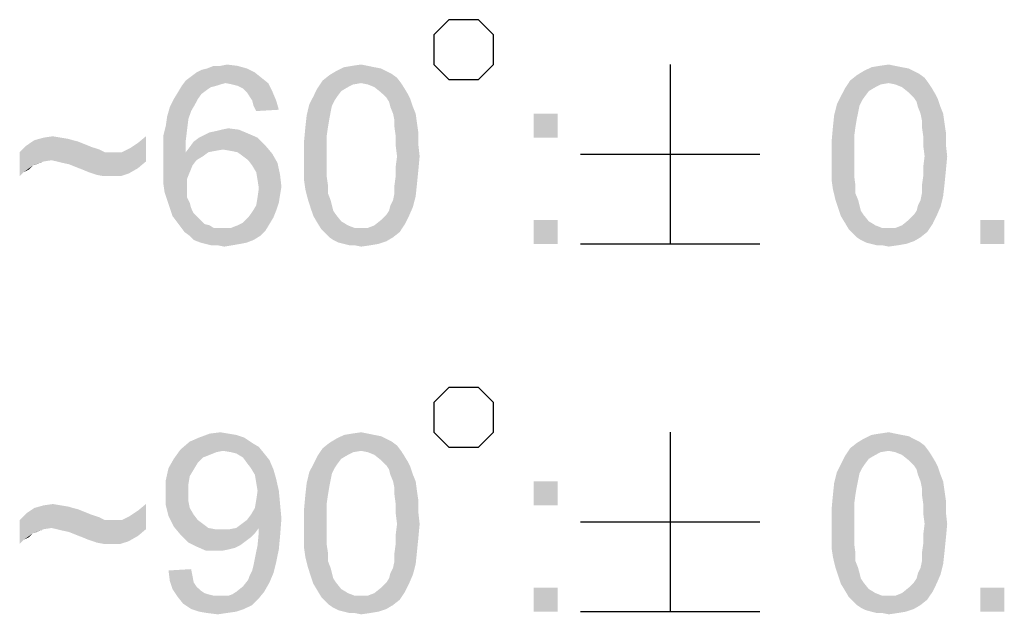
# Model space of a CAD drawing. Extents: x 0 to 841, y 0 to 594.
# Tile 82 of 91: x 812 to 823, y 42 to 49. Entities that reach past the tile are written whole.
import ezdxf

# ---------------------------------------------------------------- set-up
doc = ezdxf.new("R2010")
doc.units = 0
doc.header["$LTSCALE"] = 46.255
doc.header["$MEASUREMENT"] = 0
doc.layers.get('0').update_dxf_attribs({"linetype": 'CONTINUOUS'})

msp = doc.modelspace()

# ---------------------------------------------------------------- linework, layer by layer
at = {"color": 7, "linetype": 'Continuous'}
for p, q in [((819.336, 48.25), (819.336, 46.25)), ((818.336, 47.25), (820.336, 47.25)), ((818.336, 46.25), (820.336, 46.25)), ((819.336, 44.15), (819.336, 42.15)), ((818.336, 43.15), (820.336, 43.15)), ((818.336, 42.15), (820.336, 42.15))]:
    msp.add_line(p, q, dxfattribs=at)
for points in [[(816.701, 48.583), (816.701, 48.25), (816.868, 48.083), (817.201, 48.083), (817.368, 48.25), (817.368, 48.583), (817.201, 48.75), (816.868, 48.75), (816.701, 48.583)], [(816.701, 44.483), (816.701, 44.15), (816.868, 43.983), (817.201, 43.983), (817.368, 44.15), (817.368, 44.483), (817.201, 44.65), (816.868, 44.65), (816.701, 44.483)]]:
    msp.add_lwpolyline(points, dxfattribs=at)
for points in [[(814.054, 48.161), (814.113, 48.191), (814.617, 48.206)], [(814.054, 48.161), (814.617, 48.206), (814.706, 48.161)], [(814.617, 48.206), (814.113, 48.191), (814.173, 48.206)], [(814.321, 48.235), (814.513, 48.235), (814.173, 48.206)], [(814.321, 48.235), (814.173, 48.206), (814.247, 48.235)], [(814.173, 48.206), (814.513, 48.235), (814.617, 48.206)], [(814.321, 48.235), (814.395, 48.25), (814.513, 48.235)], [(816.039, 48.22), (816.113, 48.206), (815.61, 48.176)], [(816.039, 48.22), (815.61, 48.176), (815.699, 48.22)], [(815.61, 48.176), (816.113, 48.206), (816.173, 48.176)], [(815.965, 48.235), (815.699, 48.22), (815.787, 48.235)], [(815.699, 48.22), (815.965, 48.235), (816.039, 48.22)], [(815.787, 48.235), (815.891, 48.25), (815.965, 48.235)], [(821.921, 48.22), (821.995, 48.206), (821.491, 48.176)], [(821.921, 48.22), (821.491, 48.176), (821.58, 48.22)], [(821.491, 48.176), (821.995, 48.206), (822.054, 48.176)], [(821.847, 48.235), (821.58, 48.22), (821.669, 48.235)], [(821.58, 48.22), (821.847, 48.235), (821.921, 48.22)], [(821.669, 48.235), (821.773, 48.25), (821.847, 48.235)], [(814.78, 48.102), (813.936, 48.072), (813.995, 48.117)], [(814.38, 48.043), (813.936, 48.072), (814.78, 48.102)], [(814.706, 48.161), (813.995, 48.117), (814.054, 48.161)], [(813.995, 48.117), (814.706, 48.161), (814.78, 48.102)], [(814.38, 48.043), (814.78, 48.102), (814.854, 48.043)], [(816.291, 48.102), (815.462, 48.072), (815.536, 48.131)], [(815.891, 48.043), (815.462, 48.072), (816.291, 48.102)], [(816.173, 48.176), (816.232, 48.146), (815.536, 48.131)], [(816.173, 48.176), (815.536, 48.131), (815.61, 48.176)], [(815.536, 48.131), (816.232, 48.146), (816.291, 48.102)], [(815.891, 48.043), (816.291, 48.102), (816.336, 48.043)], [(822.173, 48.102), (821.343, 48.072), (821.417, 48.131)], [(821.773, 48.043), (821.343, 48.072), (822.173, 48.102)], [(822.054, 48.176), (822.114, 48.146), (821.417, 48.131)], [(822.054, 48.176), (821.417, 48.131), (821.491, 48.176)], [(821.417, 48.131), (822.114, 48.146), (822.173, 48.102)], [(821.773, 48.043), (822.173, 48.102), (822.217, 48.043)], [(814.276, 48.013), (814.217, 47.998), (813.847, 47.939)], [(814.276, 48.013), (813.847, 47.939), (813.891, 48.013)], [(814.217, 47.998), (814.173, 47.969), (813.847, 47.939)], [(814.38, 48.043), (813.891, 48.013), (813.936, 48.072)], [(814.38, 48.043), (814.321, 48.028), (813.891, 48.013)], [(813.891, 48.013), (814.321, 48.028), (814.276, 48.013)], [(814.854, 48.043), (814.454, 48.028), (814.38, 48.043)], [(814.513, 48.013), (814.454, 48.028), (814.854, 48.043)], [(814.573, 47.983), (814.513, 48.013), (814.854, 48.043)], [(814.573, 47.983), (814.854, 48.043), (814.899, 47.954)], [(814.899, 47.954), (814.617, 47.939), (814.573, 47.983)], [(815.669, 47.954), (815.358, 47.894), (815.402, 47.983)], [(815.891, 48.043), (815.402, 47.983), (815.462, 48.072)], [(815.891, 48.043), (815.802, 48.028), (815.402, 47.983)], [(815.802, 48.028), (815.743, 47.998), (815.402, 47.983)], [(815.402, 47.983), (815.743, 47.998), (815.669, 47.954)], [(816.336, 48.043), (815.965, 48.028), (815.891, 48.043)], [(816.039, 47.998), (815.965, 48.028), (816.336, 48.043)], [(816.039, 47.998), (816.336, 48.043), (816.365, 47.998)], [(816.365, 47.998), (816.113, 47.939), (816.039, 47.998)], [(816.113, 47.939), (816.365, 47.998), (816.41, 47.924)], [(821.551, 47.954), (821.239, 47.894), (821.284, 47.983)], [(821.773, 48.043), (821.284, 47.983), (821.343, 48.072)], [(821.773, 48.043), (821.684, 48.028), (821.284, 47.983)], [(821.684, 48.028), (821.625, 47.998), (821.284, 47.983)], [(821.284, 47.983), (821.625, 47.998), (821.551, 47.954)], [(822.217, 48.043), (821.847, 48.028), (821.773, 48.043)], [(821.921, 47.998), (821.847, 48.028), (822.217, 48.043)], [(821.921, 47.998), (822.217, 48.043), (822.247, 47.998)], [(822.247, 47.998), (821.995, 47.939), (821.921, 47.998)], [(821.995, 47.939), (822.247, 47.998), (822.291, 47.924)], [(814.069, 47.865), (814.039, 47.806), (813.758, 47.776)], [(814.069, 47.865), (813.758, 47.776), (813.802, 47.865)], [(814.113, 47.924), (813.802, 47.865), (813.847, 47.939)], [(813.802, 47.865), (814.113, 47.924), (814.069, 47.865)], [(813.847, 47.939), (814.173, 47.969), (814.113, 47.924)], [(814.647, 47.894), (814.617, 47.939), (814.899, 47.954)], [(814.676, 47.85), (814.647, 47.894), (814.899, 47.954)], [(814.676, 47.85), (814.899, 47.954), (814.943, 47.85)], [(815.624, 47.894), (815.595, 47.85), (815.313, 47.806)], [(815.624, 47.894), (815.313, 47.806), (815.358, 47.894)], [(815.358, 47.894), (815.669, 47.954), (815.624, 47.894)], [(816.41, 47.924), (816.173, 47.88), (816.113, 47.939)], [(816.173, 47.88), (816.41, 47.924), (816.439, 47.865)], [(816.439, 47.865), (816.202, 47.835), (816.173, 47.88)], [(816.217, 47.776), (816.202, 47.835), (816.439, 47.865)], [(816.217, 47.776), (816.439, 47.865), (816.469, 47.776)], [(821.506, 47.894), (821.476, 47.85), (821.195, 47.806)], [(821.506, 47.894), (821.195, 47.806), (821.239, 47.894)], [(821.239, 47.894), (821.551, 47.954), (821.506, 47.894)], [(822.291, 47.924), (822.054, 47.88), (821.995, 47.939)], [(822.054, 47.88), (822.291, 47.924), (822.321, 47.865)], [(822.321, 47.865), (822.084, 47.835), (822.054, 47.88)], [(822.099, 47.776), (822.084, 47.835), (822.321, 47.865)], [(822.099, 47.776), (822.321, 47.865), (822.351, 47.776)], [(813.995, 47.731), (813.728, 47.672), (813.758, 47.776)], [(813.758, 47.776), (814.039, 47.806), (813.995, 47.731)], [(814.943, 47.85), (814.691, 47.791), (814.676, 47.85)], [(814.691, 47.791), (814.943, 47.85), (814.973, 47.746)], [(814.973, 47.746), (814.721, 47.731), (814.691, 47.791)], [(815.565, 47.791), (815.284, 47.687), (815.313, 47.806)], [(815.565, 47.791), (815.55, 47.717), (815.284, 47.687)], [(815.313, 47.806), (815.595, 47.85), (815.565, 47.791)], [(816.469, 47.776), (816.247, 47.702), (816.217, 47.776)], [(816.247, 47.702), (816.469, 47.776), (816.499, 47.702)], [(821.447, 47.791), (821.165, 47.687), (821.195, 47.806)], [(821.447, 47.791), (821.432, 47.717), (821.165, 47.687)], [(821.195, 47.806), (821.476, 47.85), (821.447, 47.791)], [(822.351, 47.776), (822.128, 47.702), (822.099, 47.776)], [(822.128, 47.702), (822.351, 47.776), (822.38, 47.702)], [(813.965, 47.643), (813.713, 47.569), (813.728, 47.672)], [(813.728, 47.672), (813.995, 47.731), (813.965, 47.643)], [(815.536, 47.643), (815.269, 47.554), (815.284, 47.687)], [(815.284, 47.687), (815.55, 47.717), (815.536, 47.643)], [(816.499, 47.702), (816.262, 47.628), (816.247, 47.702)], [(816.262, 47.628), (816.499, 47.702), (816.513, 47.598)], [(818.081, 47.702), (817.814, 47.435), (817.814, 47.702)], [(817.814, 47.435), (818.081, 47.702), (818.081, 47.435)], [(821.417, 47.643), (821.151, 47.554), (821.165, 47.687)], [(821.165, 47.687), (821.432, 47.717), (821.417, 47.643)], [(822.38, 47.702), (822.143, 47.628), (822.128, 47.702)], [(822.143, 47.628), (822.38, 47.702), (822.395, 47.598)], [(813.95, 47.524), (813.684, 47.45), (813.713, 47.569)], [(813.713, 47.569), (813.965, 47.643), (813.95, 47.524)], [(814.336, 47.524), (814.41, 47.539), (814.528, 47.524)], [(815.521, 47.554), (815.506, 47.45), (815.254, 47.391)], [(815.521, 47.554), (815.254, 47.391), (815.269, 47.554)], [(815.269, 47.554), (815.536, 47.643), (815.521, 47.554)], [(816.513, 47.598), (816.262, 47.554), (816.262, 47.628)], [(816.262, 47.554), (816.513, 47.598), (816.528, 47.494)], [(816.528, 47.494), (816.276, 47.45), (816.262, 47.554)], [(821.402, 47.554), (821.388, 47.45), (821.136, 47.391)], [(821.402, 47.554), (821.136, 47.391), (821.151, 47.554)], [(821.151, 47.554), (821.417, 47.643), (821.402, 47.554)], [(822.395, 47.598), (822.143, 47.554), (822.143, 47.628)], [(822.143, 47.554), (822.395, 47.598), (822.41, 47.494)], [(822.41, 47.494), (822.158, 47.45), (822.143, 47.554)], [(812.543, 47.435), (812.632, 47.42), (812.247, 47.406)], [(812.543, 47.435), (812.247, 47.406), (812.35, 47.435)], [(812.35, 47.435), (812.454, 47.45), (812.543, 47.435)], [(813.402, 47.376), (813.491, 47.45), (813.491, 47.169)], [(813.684, 47.45), (813.95, 47.524), (813.936, 47.406)], [(813.936, 47.406), (813.684, 47.317), (813.684, 47.45)], [(814.736, 47.435), (814.024, 47.391), (814.084, 47.435)], [(814.024, 47.391), (814.736, 47.435), (814.824, 47.346)], [(814.084, 47.435), (814.143, 47.465), (814.632, 47.48)], [(814.084, 47.435), (814.632, 47.48), (814.736, 47.435)], [(814.632, 47.48), (814.143, 47.465), (814.202, 47.494)], [(814.202, 47.494), (814.276, 47.509), (814.528, 47.524)], [(814.202, 47.494), (814.528, 47.524), (814.632, 47.48)], [(814.528, 47.524), (814.276, 47.509), (814.336, 47.524)], [(815.254, 47.391), (815.506, 47.45), (815.506, 47.346)], [(816.276, 47.45), (816.528, 47.494), (816.528, 47.361)], [(816.528, 47.361), (816.276, 47.346), (816.276, 47.45)], [(821.136, 47.391), (821.388, 47.45), (821.388, 47.346)], [(822.158, 47.45), (822.41, 47.494), (822.41, 47.361)], [(822.41, 47.361), (822.158, 47.346), (822.158, 47.45)], [(812.884, 47.331), (812.084, 47.272), (812.158, 47.346)], [(812.884, 47.331), (812.928, 47.317), (812.084, 47.272)], [(812.928, 47.317), (812.973, 47.302), (812.084, 47.272)], [(812.676, 47.406), (812.736, 47.391), (812.158, 47.346)], [(812.676, 47.406), (812.158, 47.346), (812.247, 47.406)], [(812.736, 47.391), (812.81, 47.361), (812.158, 47.346)], [(812.158, 47.346), (812.81, 47.361), (812.884, 47.331)], [(812.247, 47.406), (812.632, 47.42), (812.676, 47.406)], [(813.491, 47.169), (813.224, 47.272), (813.313, 47.317)], [(813.491, 47.169), (813.313, 47.317), (813.402, 47.376)], [(813.684, 47.317), (813.936, 47.406), (813.936, 47.272)], [(813.936, 47.272), (813.684, 47.183), (813.684, 47.317)], [(814.35, 47.302), (813.936, 47.272), (813.98, 47.331)], [(814.824, 47.346), (813.98, 47.331), (814.024, 47.391)], [(814.35, 47.302), (813.98, 47.331), (814.824, 47.346)], [(814.439, 47.287), (814.35, 47.302), (814.824, 47.346)], [(814.513, 47.272), (814.439, 47.287), (814.824, 47.346)], [(814.513, 47.272), (814.824, 47.346), (814.899, 47.257)], [(815.506, 47.346), (815.254, 47.228), (815.254, 47.391)], [(815.254, 47.228), (815.506, 47.346), (815.506, 47.228)], [(816.291, 47.228), (816.276, 47.346), (816.528, 47.361)], [(816.291, 47.228), (816.528, 47.361), (816.543, 47.228)], [(821.388, 47.346), (821.136, 47.228), (821.136, 47.391)], [(821.136, 47.228), (821.388, 47.346), (821.388, 47.228)], [(822.173, 47.228), (822.158, 47.346), (822.41, 47.361)], [(822.173, 47.228), (822.41, 47.361), (822.425, 47.228)], [(812.973, 47.302), (813.002, 47.287), (812.084, 47.272)], [(812.084, 47.272), (813.002, 47.287), (813.032, 47.272)], [(812.084, 47.272), (813.032, 47.272), (812.439, 47.183)], [(812.084, 47.272), (812.439, 47.183), (812.35, 47.169)], [(812.084, 47.272), (812.35, 47.169), (812.232, 47.124)], [(812.084, 47.272), (812.232, 47.124), (812.128, 47.05)], [(812.128, 47.05), (812.084, 47.006), (812.084, 47.272)], [(812.499, 47.169), (812.439, 47.183), (813.224, 47.272)], [(813.136, 47.272), (813.224, 47.272), (812.439, 47.183)], [(813.032, 47.272), (813.136, 47.272), (812.439, 47.183)], [(813.491, 47.169), (812.499, 47.169), (813.224, 47.272)], [(814.187, 47.272), (814.128, 47.228), (813.684, 47.183)], [(813.936, 47.272), (814.187, 47.272), (813.684, 47.183)], [(813.684, 47.183), (814.128, 47.228), (814.054, 47.183)], [(814.35, 47.302), (814.262, 47.287), (813.936, 47.272)], [(813.936, 47.272), (814.262, 47.287), (814.187, 47.272)], [(814.899, 47.257), (814.573, 47.228), (814.513, 47.272)], [(814.632, 47.183), (814.573, 47.228), (814.899, 47.257)], [(814.632, 47.183), (814.899, 47.257), (814.958, 47.154)], [(815.506, 47.228), (815.506, 47.109), (815.254, 47.094)], [(815.506, 47.228), (815.254, 47.094), (815.254, 47.228)], [(816.543, 47.228), (816.276, 47.109), (816.291, 47.228)], [(816.276, 47.109), (816.543, 47.228), (816.528, 47.065)], [(821.388, 47.228), (821.388, 47.109), (821.136, 47.094)], [(821.388, 47.228), (821.136, 47.094), (821.136, 47.228)], [(822.425, 47.228), (822.158, 47.109), (822.173, 47.228)], [(822.158, 47.109), (822.425, 47.228), (822.41, 47.065)], [(812.232, 47.124), (812.187, 47.08), (812.128, 47.05)], [(812.35, 47.169), (812.276, 47.139), (812.232, 47.124)], [(813.491, 47.169), (812.558, 47.154), (812.499, 47.169)], [(812.632, 47.139), (812.558, 47.154), (813.491, 47.169)], [(812.706, 47.109), (812.632, 47.139), (813.491, 47.169)], [(812.706, 47.109), (813.491, 47.169), (813.402, 47.094)], [(813.402, 47.094), (812.78, 47.08), (812.706, 47.109)], [(814.054, 47.183), (814.01, 47.124), (813.684, 47.05)], [(814.054, 47.183), (813.684, 47.05), (813.684, 47.183)], [(813.684, 47.05), (814.01, 47.124), (813.98, 47.05)], [(814.958, 47.154), (814.676, 47.124), (814.632, 47.183)], [(814.721, 47.05), (814.676, 47.124), (814.958, 47.154)], [(814.721, 47.05), (814.958, 47.154), (814.987, 47.02)], [(815.254, 47.094), (815.506, 47.109), (815.506, 47.006)], [(816.528, 47.065), (816.276, 47.006), (816.276, 47.109)], [(821.136, 47.094), (821.388, 47.109), (821.388, 47.006)], [(822.41, 47.065), (822.158, 47.006), (822.158, 47.109)], [(812.854, 47.05), (812.78, 47.08), (813.402, 47.094)], [(812.899, 47.035), (812.854, 47.05), (813.402, 47.094)], [(812.899, 47.035), (813.402, 47.094), (813.299, 47.035)], [(813.299, 47.035), (812.943, 47.02), (812.899, 47.035)], [(813.017, 47.006), (812.943, 47.02), (813.299, 47.035)], [(813.106, 47.006), (813.017, 47.006), (813.299, 47.035)], [(813.106, 47.006), (813.299, 47.035), (813.21, 47.006)], [(813.98, 47.05), (813.95, 46.976), (813.684, 46.931)], [(813.98, 47.05), (813.684, 46.931), (813.684, 47.05)], [(814.987, 47.02), (814.736, 46.961), (814.721, 47.05)], [(814.736, 46.961), (814.987, 47.02), (815.002, 46.887)], [(815.506, 47.006), (815.254, 46.961), (815.254, 47.094)], [(815.254, 46.961), (815.506, 47.006), (815.521, 46.902)], [(816.513, 46.917), (816.262, 46.902), (816.276, 47.006)], [(816.276, 47.006), (816.528, 47.065), (816.513, 46.917)], [(821.388, 47.006), (821.136, 46.961), (821.136, 47.094)], [(821.136, 46.961), (821.388, 47.006), (821.402, 46.902)], [(822.395, 46.917), (822.143, 46.902), (822.158, 47.006)], [(822.158, 47.006), (822.41, 47.065), (822.395, 46.917)], [(813.684, 46.931), (813.95, 46.976), (813.95, 46.887)], [(813.95, 46.887), (813.699, 46.828), (813.684, 46.931)], [(813.699, 46.828), (813.95, 46.887), (813.95, 46.828)], [(815.002, 46.887), (814.75, 46.872), (814.736, 46.961)], [(814.75, 46.872), (815.002, 46.887), (814.987, 46.798)], [(815.521, 46.902), (815.269, 46.857), (815.254, 46.961)], [(815.269, 46.857), (815.521, 46.902), (815.521, 46.813)], [(816.262, 46.813), (816.262, 46.902), (816.513, 46.917)], [(816.262, 46.813), (816.513, 46.917), (816.499, 46.783)], [(821.402, 46.902), (821.151, 46.857), (821.136, 46.961)], [(821.151, 46.857), (821.402, 46.902), (821.402, 46.813)], [(822.143, 46.813), (822.143, 46.902), (822.395, 46.917)], [(822.143, 46.813), (822.395, 46.917), (822.38, 46.783)], [(813.95, 46.828), (813.728, 46.739), (813.699, 46.828)], [(813.95, 46.828), (813.95, 46.769), (813.728, 46.739)], [(813.728, 46.739), (813.95, 46.769), (813.98, 46.709)], [(814.973, 46.709), (814.721, 46.68), (814.736, 46.769)], [(814.987, 46.798), (814.736, 46.769), (814.75, 46.872)], [(814.736, 46.769), (814.987, 46.798), (814.973, 46.709)], [(815.521, 46.813), (815.299, 46.739), (815.269, 46.857)], [(815.299, 46.739), (815.521, 46.813), (815.55, 46.739)], [(816.217, 46.68), (816.247, 46.739), (816.499, 46.783)], [(816.217, 46.68), (816.499, 46.783), (816.469, 46.665)], [(816.499, 46.783), (816.247, 46.739), (816.262, 46.813)], [(821.402, 46.813), (821.18, 46.739), (821.151, 46.857)], [(821.18, 46.739), (821.402, 46.813), (821.432, 46.739)], [(822.099, 46.68), (822.128, 46.739), (822.38, 46.783)], [(822.099, 46.68), (822.38, 46.783), (822.351, 46.665)], [(822.38, 46.783), (822.128, 46.739), (822.143, 46.813)], [(813.98, 46.709), (813.758, 46.65), (813.728, 46.739)], [(813.758, 46.65), (813.98, 46.709), (813.995, 46.65)], [(814.943, 46.62), (814.676, 46.606), (814.721, 46.68)], [(814.721, 46.68), (814.973, 46.709), (814.943, 46.62)], [(815.55, 46.739), (815.328, 46.65), (815.299, 46.739)], [(815.55, 46.739), (815.565, 46.68), (815.328, 46.65)], [(815.328, 46.65), (815.565, 46.68), (815.58, 46.62)], [(816.173, 46.576), (816.202, 46.62), (816.469, 46.665)], [(816.173, 46.576), (816.469, 46.665), (816.424, 46.561)], [(816.469, 46.665), (816.202, 46.62), (816.217, 46.68)], [(821.432, 46.739), (821.21, 46.65), (821.18, 46.739)], [(821.432, 46.739), (821.447, 46.68), (821.21, 46.65)], [(821.21, 46.65), (821.447, 46.68), (821.462, 46.62)], [(822.054, 46.576), (822.084, 46.62), (822.351, 46.665)], [(822.054, 46.576), (822.351, 46.665), (822.306, 46.561)], [(822.351, 46.665), (822.084, 46.62), (822.099, 46.68)], [(813.995, 46.65), (813.787, 46.561), (813.758, 46.65)], [(813.995, 46.65), (814.024, 46.591), (813.787, 46.561)], [(813.787, 46.561), (814.024, 46.591), (814.069, 46.546)], [(814.069, 46.546), (813.832, 46.502), (813.787, 46.561)], [(814.632, 46.546), (814.676, 46.606), (814.943, 46.62)], [(814.632, 46.546), (814.943, 46.62), (814.913, 46.546)], [(815.58, 46.62), (815.358, 46.561), (815.328, 46.65)], [(815.58, 46.62), (815.61, 46.576), (815.358, 46.561)], [(815.358, 46.561), (815.61, 46.576), (815.669, 46.502)], [(815.669, 46.502), (815.402, 46.487), (815.358, 46.561)], [(816.424, 46.561), (816.113, 46.517), (816.173, 46.576)], [(816.113, 46.517), (816.424, 46.561), (816.38, 46.472)], [(821.462, 46.62), (821.239, 46.561), (821.21, 46.65)], [(821.462, 46.62), (821.491, 46.576), (821.239, 46.561)], [(821.239, 46.561), (821.491, 46.576), (821.551, 46.502)], [(821.551, 46.502), (821.284, 46.487), (821.239, 46.561)], [(822.306, 46.561), (821.995, 46.517), (822.054, 46.576)], [(821.995, 46.517), (822.306, 46.561), (822.262, 46.472)], [(814.069, 46.546), (814.099, 46.517), (813.832, 46.502)], [(813.832, 46.502), (814.099, 46.517), (814.143, 46.472)], [(814.143, 46.472), (813.876, 46.443), (813.832, 46.502)], [(814.143, 46.472), (814.202, 46.457), (813.876, 46.443)], [(813.876, 46.443), (814.202, 46.457), (814.247, 46.428)], [(814.247, 46.428), (813.921, 46.383), (813.876, 46.443)], [(814.439, 46.428), (814.513, 46.457), (814.869, 46.472)], [(814.439, 46.428), (814.869, 46.472), (814.824, 46.398)], [(814.869, 46.472), (814.513, 46.457), (814.573, 46.487)], [(814.913, 46.546), (814.573, 46.487), (814.632, 46.546)], [(814.573, 46.487), (814.913, 46.546), (814.869, 46.472)], [(815.402, 46.487), (815.669, 46.502), (815.743, 46.457)], [(815.743, 46.457), (815.447, 46.413), (815.402, 46.487)], [(815.743, 46.457), (815.817, 46.428), (815.447, 46.413)], [(815.965, 46.428), (816.039, 46.457), (816.38, 46.472)], [(815.965, 46.428), (816.38, 46.472), (816.321, 46.383)], [(816.38, 46.472), (816.039, 46.457), (816.113, 46.517)], [(818.081, 46.517), (817.814, 46.25), (817.814, 46.517)], [(817.814, 46.25), (818.081, 46.517), (818.081, 46.25)], [(821.284, 46.487), (821.551, 46.502), (821.625, 46.457)], [(821.625, 46.457), (821.328, 46.413), (821.284, 46.487)], [(821.625, 46.457), (821.699, 46.428), (821.328, 46.413)], [(821.847, 46.428), (821.921, 46.457), (822.262, 46.472)], [(821.847, 46.428), (822.262, 46.472), (822.202, 46.383)], [(822.262, 46.472), (821.921, 46.457), (821.995, 46.517)], [(823.062, 46.517), (822.795, 46.25), (822.795, 46.517)], [(822.795, 46.25), (823.062, 46.517), (823.062, 46.25)], [(814.439, 46.428), (814.824, 46.398), (813.921, 46.383)], [(814.35, 46.428), (814.439, 46.428), (813.921, 46.383)], [(814.306, 46.428), (814.35, 46.428), (813.921, 46.383)], [(814.247, 46.428), (814.306, 46.428), (813.921, 46.383)], [(813.98, 46.339), (813.921, 46.383), (814.824, 46.398)], [(813.98, 46.339), (814.824, 46.398), (814.765, 46.339)], [(814.765, 46.339), (814.024, 46.294), (813.98, 46.339)], [(814.024, 46.294), (814.765, 46.339), (814.691, 46.294)], [(815.891, 46.428), (815.965, 46.428), (815.447, 46.413)], [(815.817, 46.428), (815.891, 46.428), (815.447, 46.413)], [(816.321, 46.383), (815.447, 46.413), (815.965, 46.428)], [(816.321, 46.383), (815.491, 46.369), (815.447, 46.413)], [(815.536, 46.324), (815.491, 46.369), (816.321, 46.383)], [(815.536, 46.324), (816.321, 46.383), (816.247, 46.324)], [(821.773, 46.428), (821.847, 46.428), (821.328, 46.413)], [(821.699, 46.428), (821.773, 46.428), (821.328, 46.413)], [(822.202, 46.383), (821.328, 46.413), (821.847, 46.428)], [(822.202, 46.383), (821.373, 46.369), (821.328, 46.413)], [(821.417, 46.324), (821.373, 46.369), (822.202, 46.383)], [(821.417, 46.324), (822.202, 46.383), (822.128, 46.324)], [(814.691, 46.294), (814.099, 46.265), (814.024, 46.294)], [(814.099, 46.265), (814.691, 46.294), (814.617, 46.265)], [(814.617, 46.265), (814.158, 46.25), (814.099, 46.265)], [(814.158, 46.25), (814.617, 46.265), (814.543, 46.25)], [(814.543, 46.25), (814.217, 46.235), (814.158, 46.25)], [(814.291, 46.235), (814.217, 46.235), (814.543, 46.25)], [(814.291, 46.235), (814.543, 46.25), (814.454, 46.235)], [(814.454, 46.235), (814.365, 46.22), (814.291, 46.235)], [(816.247, 46.324), (815.58, 46.294), (815.536, 46.324)], [(815.58, 46.294), (816.247, 46.324), (816.173, 46.28)], [(816.173, 46.28), (815.639, 46.265), (815.58, 46.294)], [(815.699, 46.25), (815.639, 46.265), (816.173, 46.28)], [(815.699, 46.25), (816.173, 46.28), (816.084, 46.25)], [(816.084, 46.25), (815.758, 46.235), (815.699, 46.25)], [(815.817, 46.235), (815.758, 46.235), (816.084, 46.25)], [(815.817, 46.235), (816.084, 46.25), (815.995, 46.235)], [(815.995, 46.235), (815.891, 46.22), (815.817, 46.235)], [(822.128, 46.324), (821.462, 46.294), (821.417, 46.324)], [(821.462, 46.294), (822.128, 46.324), (822.054, 46.28)], [(822.054, 46.28), (821.521, 46.265), (821.462, 46.294)], [(821.58, 46.25), (821.521, 46.265), (822.054, 46.28)], [(821.58, 46.25), (822.054, 46.28), (821.965, 46.25)], [(821.965, 46.25), (821.639, 46.235), (821.58, 46.25)], [(821.699, 46.235), (821.639, 46.235), (821.965, 46.25)], [(821.699, 46.235), (821.965, 46.25), (821.876, 46.235)], [(821.876, 46.235), (821.773, 46.22), (821.699, 46.235)], [(814.41, 44.135), (814.499, 44.12), (814.084, 44.091)], [(814.41, 44.135), (814.084, 44.091), (814.202, 44.135)], [(814.202, 44.135), (814.321, 44.15), (814.41, 44.135)], [(815.965, 44.135), (815.699, 44.12), (815.787, 44.135)], [(815.699, 44.12), (815.965, 44.135), (816.039, 44.12)], [(815.787, 44.135), (815.891, 44.15), (815.965, 44.135)], [(821.847, 44.135), (821.58, 44.12), (821.669, 44.135)], [(821.58, 44.12), (821.847, 44.135), (821.921, 44.12)], [(821.669, 44.135), (821.773, 44.15), (821.847, 44.135)], [(814.676, 44.031), (813.876, 43.957), (813.98, 44.046)], [(814.676, 44.031), (814.75, 43.987), (813.876, 43.957)], [(814.587, 44.091), (813.98, 44.046), (814.084, 44.091)], [(813.98, 44.046), (814.587, 44.091), (814.676, 44.031)], [(814.084, 44.091), (814.499, 44.12), (814.587, 44.091)], [(816.291, 44.002), (815.462, 43.972), (815.536, 44.031)], [(816.173, 44.076), (816.232, 44.046), (815.536, 44.031)], [(816.173, 44.076), (815.536, 44.031), (815.61, 44.076)], [(815.536, 44.031), (816.232, 44.046), (816.291, 44.002)], [(816.039, 44.12), (816.113, 44.106), (815.61, 44.076)], [(816.039, 44.12), (815.61, 44.076), (815.699, 44.12)], [(815.61, 44.076), (816.113, 44.106), (816.173, 44.076)], [(822.173, 44.002), (821.343, 43.972), (821.417, 44.031)], [(822.054, 44.076), (822.114, 44.046), (821.417, 44.031)], [(822.054, 44.076), (821.417, 44.031), (821.491, 44.076)], [(821.417, 44.031), (822.114, 44.046), (822.173, 44.002)], [(821.921, 44.12), (821.995, 44.106), (821.491, 44.076)], [(821.921, 44.12), (821.491, 44.076), (821.58, 44.12)], [(821.491, 44.076), (821.995, 44.106), (822.054, 44.076)], [(814.35, 43.943), (813.802, 43.854), (813.876, 43.957)], [(814.35, 43.943), (814.276, 43.928), (813.802, 43.854)], [(814.276, 43.928), (814.202, 43.898), (813.802, 43.854)], [(814.35, 43.943), (813.876, 43.957), (814.75, 43.987)], [(814.439, 43.928), (814.35, 43.943), (814.75, 43.987)], [(814.499, 43.913), (814.439, 43.928), (814.75, 43.987)], [(814.499, 43.913), (814.75, 43.987), (814.81, 43.913)], [(814.81, 43.913), (814.573, 43.869), (814.499, 43.913)], [(814.573, 43.869), (814.81, 43.913), (814.869, 43.839)], [(815.891, 43.943), (815.402, 43.883), (815.462, 43.972)], [(815.891, 43.943), (815.802, 43.928), (815.402, 43.883)], [(815.802, 43.928), (815.743, 43.898), (815.402, 43.883)], [(815.891, 43.943), (815.462, 43.972), (816.291, 44.002)], [(815.891, 43.943), (816.291, 44.002), (816.336, 43.943)], [(816.336, 43.943), (815.965, 43.928), (815.891, 43.943)], [(816.039, 43.898), (815.965, 43.928), (816.336, 43.943)], [(816.039, 43.898), (816.336, 43.943), (816.365, 43.898)], [(821.773, 43.943), (821.284, 43.883), (821.343, 43.972)], [(821.773, 43.943), (821.684, 43.928), (821.284, 43.883)], [(821.684, 43.928), (821.625, 43.898), (821.284, 43.883)], [(821.773, 43.943), (821.343, 43.972), (822.173, 44.002)], [(821.773, 43.943), (822.173, 44.002), (822.217, 43.943)], [(822.217, 43.943), (821.847, 43.928), (821.773, 43.943)], [(821.921, 43.898), (821.847, 43.928), (822.217, 43.943)], [(821.921, 43.898), (822.217, 43.943), (822.247, 43.898)], [(814.069, 43.809), (813.743, 43.75), (813.802, 43.854)], [(813.743, 43.75), (814.069, 43.809), (814.024, 43.735)], [(814.202, 43.898), (814.128, 43.869), (813.802, 43.854)], [(813.802, 43.854), (814.128, 43.869), (814.069, 43.809)], [(814.869, 43.839), (814.617, 43.809), (814.573, 43.869)], [(814.662, 43.75), (814.617, 43.809), (814.869, 43.839)], [(814.662, 43.75), (814.869, 43.839), (814.913, 43.735)], [(815.669, 43.854), (815.358, 43.794), (815.402, 43.883)], [(815.358, 43.794), (815.669, 43.854), (815.624, 43.794)], [(815.402, 43.883), (815.743, 43.898), (815.669, 43.854)], [(816.365, 43.898), (816.113, 43.839), (816.039, 43.898)], [(816.113, 43.839), (816.365, 43.898), (816.41, 43.824)], [(816.41, 43.824), (816.173, 43.78), (816.113, 43.839)], [(816.173, 43.78), (816.41, 43.824), (816.439, 43.765)], [(821.551, 43.854), (821.239, 43.794), (821.284, 43.883)], [(821.239, 43.794), (821.551, 43.854), (821.506, 43.794)], [(821.284, 43.883), (821.625, 43.898), (821.551, 43.854)], [(822.247, 43.898), (821.995, 43.839), (821.921, 43.898)], [(821.995, 43.839), (822.247, 43.898), (822.291, 43.824)], [(822.291, 43.824), (822.054, 43.78), (821.995, 43.839)], [(822.054, 43.78), (822.291, 43.824), (822.321, 43.765)], [(814.024, 43.735), (813.713, 43.617), (813.743, 43.75)], [(814.024, 43.735), (813.98, 43.661), (813.713, 43.617)], [(814.913, 43.735), (814.706, 43.676), (814.662, 43.75)], [(814.706, 43.676), (814.913, 43.735), (814.943, 43.631)], [(815.565, 43.691), (815.284, 43.587), (815.313, 43.706)], [(815.624, 43.794), (815.595, 43.75), (815.313, 43.706)], [(815.624, 43.794), (815.313, 43.706), (815.358, 43.794)], [(815.313, 43.706), (815.595, 43.75), (815.565, 43.691)], [(816.439, 43.765), (816.202, 43.735), (816.173, 43.78)], [(816.217, 43.676), (816.202, 43.735), (816.439, 43.765)], [(816.217, 43.676), (816.439, 43.765), (816.469, 43.676)], [(821.447, 43.691), (821.165, 43.587), (821.195, 43.706)], [(821.506, 43.794), (821.476, 43.75), (821.195, 43.706)], [(821.506, 43.794), (821.195, 43.706), (821.239, 43.794)], [(821.195, 43.706), (821.476, 43.75), (821.447, 43.691)], [(822.321, 43.765), (822.084, 43.735), (822.054, 43.78)], [(822.099, 43.676), (822.084, 43.735), (822.321, 43.765)], [(822.099, 43.676), (822.321, 43.765), (822.351, 43.676)], [(813.713, 43.617), (813.98, 43.661), (813.965, 43.572)], [(813.965, 43.572), (813.713, 43.469), (813.713, 43.617)], [(814.943, 43.631), (814.721, 43.587), (814.706, 43.676)], [(814.736, 43.498), (814.721, 43.587), (814.943, 43.631)], [(814.736, 43.498), (814.943, 43.631), (814.973, 43.498)], [(815.536, 43.543), (815.269, 43.454), (815.284, 43.587)], [(815.565, 43.691), (815.55, 43.617), (815.284, 43.587)], [(815.284, 43.587), (815.55, 43.617), (815.536, 43.543)], [(816.469, 43.676), (816.247, 43.602), (816.217, 43.676)], [(816.247, 43.602), (816.469, 43.676), (816.499, 43.602)], [(816.499, 43.602), (816.262, 43.528), (816.247, 43.602)], [(816.262, 43.528), (816.499, 43.602), (816.513, 43.498)], [(818.081, 43.602), (817.814, 43.335), (817.814, 43.602)], [(817.814, 43.335), (818.081, 43.602), (818.081, 43.335)], [(821.417, 43.543), (821.151, 43.454), (821.165, 43.587)], [(821.447, 43.691), (821.432, 43.617), (821.165, 43.587)], [(821.165, 43.587), (821.432, 43.617), (821.417, 43.543)], [(822.351, 43.676), (822.128, 43.602), (822.099, 43.676)], [(822.128, 43.602), (822.351, 43.676), (822.38, 43.602)], [(822.38, 43.602), (822.143, 43.528), (822.128, 43.602)], [(822.143, 43.528), (822.38, 43.602), (822.395, 43.498)], [(813.713, 43.469), (813.965, 43.572), (813.965, 43.469)], [(814.973, 43.498), (814.721, 43.394), (814.736, 43.498)], [(814.721, 43.394), (814.973, 43.498), (814.987, 43.35)], [(815.269, 43.454), (815.536, 43.543), (815.521, 43.454)], [(816.513, 43.498), (816.262, 43.454), (816.262, 43.528)], [(816.262, 43.454), (816.513, 43.498), (816.528, 43.394)], [(821.151, 43.454), (821.417, 43.543), (821.402, 43.454)], [(822.395, 43.498), (822.143, 43.454), (822.143, 43.528)], [(822.143, 43.454), (822.395, 43.498), (822.41, 43.394)], [(813.965, 43.469), (813.965, 43.38), (813.713, 43.335)], [(813.965, 43.469), (813.713, 43.335), (813.713, 43.469)], [(813.713, 43.335), (813.965, 43.38), (813.98, 43.306)], [(814.987, 43.35), (814.706, 43.306), (814.721, 43.394)], [(815.521, 43.454), (815.506, 43.35), (815.254, 43.291)], [(815.521, 43.454), (815.254, 43.291), (815.269, 43.454)], [(816.528, 43.394), (816.276, 43.35), (816.262, 43.454)], [(816.276, 43.35), (816.528, 43.394), (816.528, 43.261)], [(821.402, 43.454), (821.388, 43.35), (821.136, 43.291)], [(821.402, 43.454), (821.136, 43.291), (821.151, 43.454)], [(822.41, 43.394), (822.158, 43.35), (822.143, 43.454)], [(822.158, 43.35), (822.41, 43.394), (822.41, 43.261)], [(812.676, 43.306), (812.736, 43.291), (812.158, 43.246)], [(812.676, 43.306), (812.158, 43.246), (812.247, 43.306)], [(812.736, 43.291), (812.81, 43.261), (812.158, 43.246)], [(812.158, 43.246), (812.81, 43.261), (812.884, 43.231)], [(812.543, 43.335), (812.632, 43.32), (812.247, 43.306)], [(812.543, 43.335), (812.247, 43.306), (812.35, 43.335)], [(812.247, 43.306), (812.632, 43.32), (812.676, 43.306)], [(812.35, 43.335), (812.454, 43.35), (812.543, 43.335)], [(813.491, 43.069), (813.313, 43.217), (813.402, 43.276)], [(813.402, 43.276), (813.491, 43.35), (813.491, 43.069)], [(813.98, 43.306), (813.743, 43.217), (813.713, 43.335)], [(813.98, 43.306), (814.024, 43.231), (813.743, 43.217)], [(814.662, 43.231), (814.706, 43.306), (814.987, 43.35)], [(814.662, 43.231), (814.987, 43.35), (815.002, 43.187)], [(815.254, 43.291), (815.506, 43.35), (815.506, 43.246)], [(815.506, 43.246), (815.254, 43.128), (815.254, 43.291)], [(816.528, 43.261), (816.276, 43.246), (816.276, 43.35)], [(816.291, 43.128), (816.276, 43.246), (816.528, 43.261)], [(816.291, 43.128), (816.528, 43.261), (816.543, 43.128)], [(821.136, 43.291), (821.388, 43.35), (821.388, 43.246)], [(821.388, 43.246), (821.136, 43.128), (821.136, 43.291)], [(822.41, 43.261), (822.158, 43.246), (822.158, 43.35)], [(822.173, 43.128), (822.158, 43.246), (822.41, 43.261)], [(822.173, 43.128), (822.41, 43.261), (822.425, 43.128)], [(812.884, 43.231), (812.084, 43.172), (812.158, 43.246)], [(812.884, 43.231), (812.928, 43.217), (812.084, 43.172)], [(812.928, 43.217), (812.973, 43.202), (812.084, 43.172)], [(812.973, 43.202), (813.002, 43.187), (812.084, 43.172)], [(812.084, 43.172), (813.002, 43.187), (813.032, 43.172)], [(812.084, 43.172), (813.032, 43.172), (812.439, 43.083)], [(812.084, 43.172), (812.439, 43.083), (812.35, 43.069)], [(812.084, 43.172), (812.35, 43.069), (812.232, 43.024)], [(812.084, 43.172), (812.232, 43.024), (812.128, 42.95)], [(812.128, 42.95), (812.084, 42.906), (812.084, 43.172)], [(812.499, 43.069), (812.439, 43.083), (813.224, 43.172)], [(813.136, 43.172), (813.224, 43.172), (812.439, 43.083)], [(813.032, 43.172), (813.136, 43.172), (812.439, 43.083)], [(813.491, 43.069), (812.499, 43.069), (813.224, 43.172)], [(813.491, 43.069), (813.224, 43.172), (813.313, 43.217)], [(813.743, 43.217), (814.024, 43.231), (814.069, 43.172)], [(814.069, 43.172), (813.802, 43.098), (813.743, 43.217)], [(814.069, 43.172), (814.128, 43.128), (813.802, 43.098)], [(814.499, 43.083), (814.558, 43.128), (815.002, 43.187)], [(814.75, 43.083), (814.499, 43.083), (815.002, 43.187)], [(814.558, 43.128), (814.617, 43.172), (815.002, 43.187)], [(815.002, 43.187), (814.617, 43.172), (814.662, 43.231)], [(814.75, 43.054), (814.75, 43.083), (815.002, 43.187)], [(814.75, 43.039), (814.75, 43.054), (815.002, 43.187)], [(814.75, 43.039), (815.002, 43.187), (814.987, 42.994)], [(815.254, 43.128), (815.506, 43.246), (815.506, 43.128)], [(821.136, 43.128), (821.388, 43.246), (821.388, 43.128)], [(812.35, 43.069), (812.276, 43.039), (812.232, 43.024)], [(813.491, 43.069), (812.558, 43.054), (812.499, 43.069)], [(812.632, 43.039), (812.558, 43.054), (813.491, 43.069)], [(812.706, 43.009), (812.632, 43.039), (813.491, 43.069)], [(812.706, 43.009), (813.491, 43.069), (813.402, 42.994)], [(813.802, 43.098), (814.128, 43.128), (814.187, 43.083)], [(814.187, 43.083), (813.876, 43.009), (813.802, 43.098)], [(814.187, 43.083), (814.262, 43.069), (813.876, 43.009)], [(814.424, 43.069), (814.706, 43.024), (813.876, 43.009)], [(814.35, 43.069), (814.424, 43.069), (813.876, 43.009)], [(814.262, 43.069), (814.35, 43.069), (813.876, 43.009)], [(814.75, 43.083), (814.424, 43.069), (814.499, 43.083)], [(814.424, 43.069), (814.75, 43.083), (814.706, 43.024)], [(814.987, 42.994), (814.736, 42.891), (814.75, 43.039)], [(815.506, 43.128), (815.506, 43.009), (815.254, 42.994)], [(815.506, 43.128), (815.254, 42.994), (815.254, 43.128)], [(816.543, 43.128), (816.276, 43.009), (816.291, 43.128)], [(816.276, 43.009), (816.543, 43.128), (816.528, 42.965)], [(821.388, 43.128), (821.388, 43.009), (821.136, 42.994)], [(821.388, 43.128), (821.136, 42.994), (821.136, 43.128)], [(822.425, 43.128), (822.158, 43.009), (822.173, 43.128)], [(822.158, 43.009), (822.425, 43.128), (822.41, 42.965)], [(812.232, 43.024), (812.187, 42.98), (812.128, 42.95)], [(813.402, 42.994), (812.78, 42.98), (812.706, 43.009)], [(812.854, 42.95), (812.78, 42.98), (813.402, 42.994)], [(812.899, 42.935), (812.854, 42.95), (813.402, 42.994)], [(812.899, 42.935), (813.402, 42.994), (813.299, 42.935)], [(813.299, 42.935), (812.943, 42.92), (812.899, 42.935)], [(813.017, 42.906), (812.943, 42.92), (813.299, 42.935)], [(813.106, 42.906), (813.017, 42.906), (813.299, 42.935)], [(813.106, 42.906), (813.299, 42.935), (813.21, 42.906)], [(813.876, 43.009), (814.706, 43.024), (814.662, 42.98)], [(814.662, 42.98), (813.965, 42.92), (813.876, 43.009)], [(814.662, 42.98), (814.602, 42.935), (813.965, 42.92)], [(813.965, 42.92), (814.602, 42.935), (814.543, 42.891)], [(814.736, 42.891), (814.987, 42.994), (814.973, 42.846)], [(815.254, 42.994), (815.506, 43.009), (815.506, 42.906)], [(815.506, 42.906), (815.254, 42.861), (815.254, 42.994)], [(816.528, 42.965), (816.276, 42.906), (816.276, 43.009)], [(816.276, 42.906), (816.528, 42.965), (816.513, 42.817)], [(821.136, 42.994), (821.388, 43.009), (821.388, 42.906)], [(821.388, 42.906), (821.136, 42.861), (821.136, 42.994)], [(822.41, 42.965), (822.158, 42.906), (822.158, 43.009)], [(822.158, 42.906), (822.41, 42.965), (822.395, 42.817)], [(814.543, 42.891), (814.054, 42.876), (813.965, 42.92)], [(814.054, 42.876), (814.543, 42.891), (814.484, 42.861)], [(814.484, 42.861), (814.158, 42.831), (814.054, 42.876)], [(814.484, 42.861), (814.424, 42.846), (814.158, 42.831)], [(814.276, 42.831), (814.158, 42.831), (814.424, 42.846)], [(814.276, 42.831), (814.424, 42.846), (814.35, 42.831)], [(814.973, 42.846), (814.706, 42.743), (814.736, 42.891)], [(814.706, 42.743), (814.973, 42.846), (814.943, 42.698)], [(815.254, 42.861), (815.506, 42.906), (815.521, 42.802)], [(815.521, 42.802), (815.269, 42.757), (815.254, 42.861)], [(816.513, 42.817), (816.262, 42.802), (816.276, 42.906)], [(816.262, 42.713), (816.262, 42.802), (816.513, 42.817)], [(816.262, 42.713), (816.513, 42.817), (816.499, 42.683)], [(821.136, 42.861), (821.388, 42.906), (821.402, 42.802)], [(821.402, 42.802), (821.151, 42.757), (821.136, 42.861)], [(822.395, 42.817), (822.143, 42.802), (822.158, 42.906)], [(822.143, 42.713), (822.143, 42.802), (822.395, 42.817)], [(822.143, 42.713), (822.395, 42.817), (822.38, 42.683)], [(814.943, 42.698), (814.691, 42.669), (814.706, 42.743)], [(815.269, 42.757), (815.521, 42.802), (815.521, 42.713)], [(815.521, 42.713), (815.299, 42.639), (815.269, 42.757)], [(815.299, 42.639), (815.521, 42.713), (815.55, 42.639)], [(816.499, 42.683), (816.247, 42.639), (816.262, 42.713)], [(821.151, 42.757), (821.402, 42.802), (821.402, 42.713)], [(821.402, 42.713), (821.18, 42.639), (821.151, 42.757)], [(821.18, 42.639), (821.402, 42.713), (821.432, 42.639)], [(822.38, 42.683), (822.128, 42.639), (822.143, 42.713)], [(813.743, 42.609), (813.995, 42.624), (814.01, 42.55)], [(814.01, 42.55), (813.758, 42.491), (813.743, 42.609)], [(814.913, 42.58), (814.647, 42.55), (814.676, 42.609)], [(814.676, 42.609), (814.691, 42.669), (814.943, 42.698)], [(814.676, 42.609), (814.943, 42.698), (814.913, 42.58)], [(815.55, 42.639), (815.328, 42.55), (815.299, 42.639)], [(815.55, 42.639), (815.565, 42.58), (815.328, 42.55)], [(816.217, 42.58), (816.247, 42.639), (816.499, 42.683)], [(816.217, 42.58), (816.499, 42.683), (816.469, 42.565)], [(821.432, 42.639), (821.21, 42.55), (821.18, 42.639)], [(821.432, 42.639), (821.447, 42.58), (821.21, 42.55)], [(822.099, 42.58), (822.128, 42.639), (822.38, 42.683)], [(822.099, 42.58), (822.38, 42.683), (822.351, 42.565)], [(813.758, 42.491), (814.01, 42.55), (814.024, 42.476)], [(814.024, 42.476), (813.787, 42.402), (813.758, 42.491)], [(814.869, 42.476), (814.573, 42.431), (814.632, 42.506)], [(814.632, 42.506), (814.647, 42.55), (814.913, 42.58)], [(814.632, 42.506), (814.913, 42.58), (814.869, 42.476)], [(815.328, 42.55), (815.565, 42.58), (815.58, 42.52)], [(815.58, 42.52), (815.358, 42.461), (815.328, 42.55)], [(815.58, 42.52), (815.61, 42.476), (815.358, 42.461)], [(816.173, 42.476), (816.202, 42.52), (816.469, 42.565)], [(816.173, 42.476), (816.469, 42.565), (816.424, 42.461)], [(816.469, 42.565), (816.202, 42.52), (816.217, 42.58)], [(821.21, 42.55), (821.447, 42.58), (821.462, 42.52)], [(821.462, 42.52), (821.239, 42.461), (821.21, 42.55)], [(821.462, 42.52), (821.491, 42.476), (821.239, 42.461)], [(822.054, 42.476), (822.084, 42.52), (822.351, 42.565)], [(822.054, 42.476), (822.351, 42.565), (822.306, 42.461)], [(822.351, 42.565), (822.084, 42.52), (822.099, 42.58)], [(814.024, 42.476), (814.054, 42.431), (813.787, 42.402)], [(813.787, 42.402), (814.054, 42.431), (814.099, 42.387)], [(814.099, 42.387), (813.847, 42.313), (813.787, 42.402)], [(814.099, 42.387), (814.143, 42.357), (813.847, 42.313)], [(814.499, 42.372), (814.573, 42.431), (814.869, 42.476)], [(814.499, 42.372), (814.869, 42.476), (814.81, 42.372)], [(815.358, 42.461), (815.61, 42.476), (815.669, 42.402)], [(815.669, 42.402), (815.402, 42.387), (815.358, 42.461)], [(815.402, 42.387), (815.669, 42.402), (815.743, 42.357)], [(815.743, 42.357), (815.447, 42.313), (815.402, 42.387)], [(816.38, 42.372), (816.039, 42.357), (816.113, 42.417)], [(816.424, 42.461), (816.113, 42.417), (816.173, 42.476)], [(816.113, 42.417), (816.424, 42.461), (816.38, 42.372)], [(818.081, 42.417), (817.814, 42.15), (817.814, 42.417)], [(817.814, 42.15), (818.081, 42.417), (818.081, 42.15)], [(821.239, 42.461), (821.491, 42.476), (821.551, 42.402)], [(821.551, 42.402), (821.284, 42.387), (821.239, 42.461)], [(821.284, 42.387), (821.551, 42.402), (821.625, 42.357)], [(821.625, 42.357), (821.328, 42.313), (821.284, 42.387)], [(822.262, 42.372), (821.921, 42.357), (821.995, 42.417)], [(822.306, 42.461), (821.995, 42.417), (822.054, 42.476)], [(821.995, 42.417), (822.306, 42.461), (822.262, 42.372)], [(823.062, 42.417), (822.795, 42.15), (822.795, 42.417)], [(822.795, 42.15), (823.062, 42.417), (823.062, 42.15)], [(814.143, 42.357), (814.187, 42.343), (813.847, 42.313)], [(814.187, 42.343), (814.247, 42.328), (813.847, 42.313)], [(814.35, 42.328), (814.41, 42.328), (813.847, 42.313)], [(814.306, 42.328), (814.35, 42.328), (813.847, 42.313)], [(814.247, 42.328), (814.306, 42.328), (813.847, 42.313)], [(814.75, 42.298), (813.847, 42.313), (814.41, 42.328)], [(814.75, 42.298), (813.906, 42.239), (813.847, 42.313)], [(813.906, 42.239), (814.75, 42.298), (814.676, 42.224)], [(814.41, 42.328), (814.454, 42.343), (814.81, 42.372)], [(814.41, 42.328), (814.81, 42.372), (814.75, 42.298)], [(814.81, 42.372), (814.454, 42.343), (814.499, 42.372)], [(815.743, 42.357), (815.817, 42.328), (815.447, 42.313)], [(815.891, 42.328), (815.965, 42.328), (815.447, 42.313)], [(815.817, 42.328), (815.891, 42.328), (815.447, 42.313)], [(816.321, 42.283), (815.447, 42.313), (815.965, 42.328)], [(816.321, 42.283), (815.491, 42.269), (815.447, 42.313)], [(815.536, 42.224), (815.491, 42.269), (816.321, 42.283)], [(815.536, 42.224), (816.321, 42.283), (816.247, 42.224)], [(815.965, 42.328), (816.039, 42.357), (816.38, 42.372)], [(815.965, 42.328), (816.38, 42.372), (816.321, 42.283)], [(821.625, 42.357), (821.699, 42.328), (821.328, 42.313)], [(821.773, 42.328), (821.847, 42.328), (821.328, 42.313)], [(821.699, 42.328), (821.773, 42.328), (821.328, 42.313)], [(822.202, 42.283), (821.328, 42.313), (821.847, 42.328)], [(822.202, 42.283), (821.373, 42.269), (821.328, 42.313)], [(821.417, 42.224), (821.373, 42.269), (822.202, 42.283)], [(821.417, 42.224), (822.202, 42.283), (822.128, 42.224)], [(821.847, 42.328), (821.921, 42.357), (822.262, 42.372)], [(821.847, 42.328), (822.262, 42.372), (822.202, 42.283)], [(814.676, 42.224), (813.995, 42.18), (813.906, 42.239)], [(813.995, 42.18), (814.676, 42.224), (814.587, 42.18)], [(814.587, 42.18), (814.084, 42.15), (813.995, 42.18)], [(814.084, 42.15), (814.587, 42.18), (814.499, 42.15)], [(816.247, 42.224), (815.58, 42.194), (815.536, 42.224)], [(815.58, 42.194), (816.247, 42.224), (816.173, 42.18)], [(816.173, 42.18), (815.639, 42.165), (815.58, 42.194)], [(815.699, 42.15), (815.639, 42.165), (816.173, 42.18)], [(815.699, 42.15), (816.173, 42.18), (816.084, 42.15)], [(822.128, 42.224), (821.462, 42.194), (821.417, 42.224)], [(821.462, 42.194), (822.128, 42.224), (822.054, 42.18)], [(822.054, 42.18), (821.521, 42.165), (821.462, 42.194)], [(821.58, 42.15), (821.521, 42.165), (822.054, 42.18)], [(821.58, 42.15), (822.054, 42.18), (821.965, 42.15)], [(814.499, 42.15), (814.173, 42.135), (814.084, 42.15)], [(814.173, 42.135), (814.499, 42.15), (814.395, 42.135)], [(814.395, 42.135), (814.291, 42.12), (814.173, 42.135)], [(816.084, 42.15), (815.758, 42.135), (815.699, 42.15)], [(815.817, 42.135), (815.758, 42.135), (816.084, 42.15)], [(815.817, 42.135), (816.084, 42.15), (815.995, 42.135)], [(815.995, 42.135), (815.891, 42.12), (815.817, 42.135)], [(821.965, 42.15), (821.639, 42.135), (821.58, 42.15)], [(821.699, 42.135), (821.639, 42.135), (821.965, 42.15)], [(821.699, 42.135), (821.965, 42.15), (821.876, 42.135)], [(821.876, 42.135), (821.773, 42.12), (821.699, 42.135)]]:
    msp.add_solid(points, dxfattribs=at)

doc.saveas('drawing.dxf')
